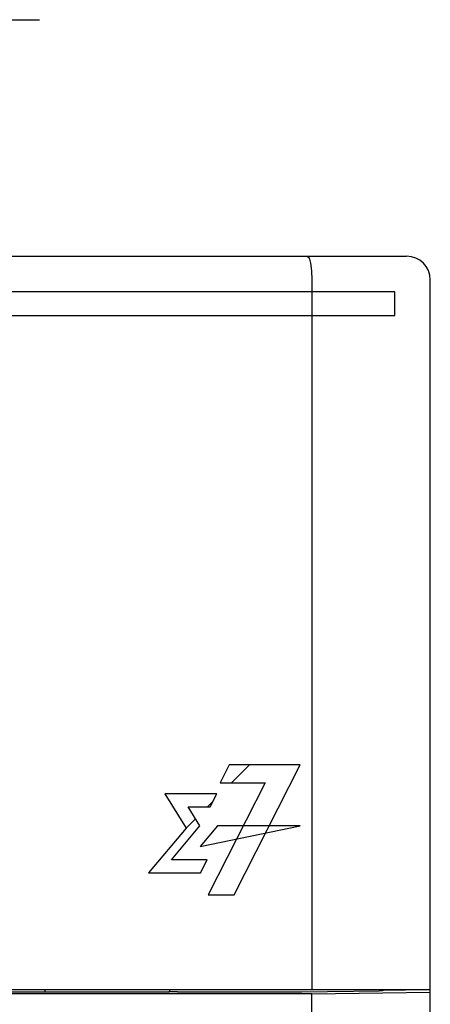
# Model space of a CAD drawing. Extents: x 82 to 1223, y 50 to 823.
# Tile 11 of 35: x 244 to 261, y 694 to 736. Entities that reach past the tile are written whole.
import ezdxf

# ---------------------------------------------------------------- set-up
doc = ezdxf.new("R2010")
doc.units = 0
doc.header["$LTSCALE"] = 69.3
doc.linetypes.add('CENTER', pattern=[0.6, 0.375, -0.075, 0.075, -0.075])
for name, color, linetype in [('ALL_AXIS', 7, 'CONTINUOUS'), ('ALL_CURVE', 7, 'CONTINUOUS'), ('ALL_FEATURES', 7, 'CONTINUOUS')]:
    doc.layers.add(name, color=color, linetype=linetype)

msp = doc.modelspace()

# ---------------------------------------------------------------- linework, layer by layer
at = {"layer": 'ALL_AXIS', "color": 7, "linetype": 'CENTER'}
msp.add_line((236.25, 735.75), (244.75, 735.75), dxfattribs=at)
at = {"layer": 'ALL_CURVE', "color": 4, "linetype": 'CONTINUOUS'}
for p, q in [((259.75, 724.25), (222.75, 724.25)), ((259.75, 723.25), (259.75, 724.25)), ((240.75, 723.25), (259.75, 723.25)), ((252.764, 704.25), (252.383, 703.49)), ((255.75, 704.25), (252.764, 704.25)), ((252.973, 698.75), (255.75, 704.25)), ((254.273, 703.49), (251.876, 698.75)), ((252.383, 703.49), (254.273, 703.49)), ((252.234, 703.022), (250.042, 703.022)), ((250.042, 703.022), (250.938, 701.569)), ((251.957, 702.475), (252.234, 703.022)), ((251.026, 702.475), (251.957, 702.475)), ((251.525, 701.666), (251.026, 702.475)), ((250.938, 701.569), (249.349, 699.685)), ((250.319, 700.233), (251.525, 701.666)), ((252.26, 701.666), (251.537, 700.797)), ((251.537, 700.797), (255.75, 701.666)), ((255.75, 701.666), (252.26, 701.666)), ((251.833, 700.233), (250.319, 700.233)), ((251.555, 699.685), (251.833, 700.233)), ((249.349, 699.685), (251.555, 699.685)), ((251.876, 698.75), (252.973, 698.75))]:
    msp.add_line(p, q, dxfattribs=at)
at = {"layer": 'ALL_CURVE', "color": 2, "linetype": 'CONTINUOUS'}
for p, q in [((252.859, 703.49), (253.619, 704.25)), ((251.845, 702.475), (252.072, 702.703)), ((250.938, 701.569), (251.338, 701.969))]:
    msp.add_line(p, q, dxfattribs=at)
at = {"layer": 'ALL_FEATURES', "color": 7, "linetype": 'CONTINUOUS'}
for p, q in [((162.25, 725.75), (260.25, 725.75)), ((256.25, 724.75), (256.25, 694.75)), ((261.25, 694.75), (261.25, 724.75)), ((256.25, 694.568), (220.645, 694.568)), ((221.25, 694.75), (261.25, 694.75)), ((250.227, 694.638), (223.285, 694.638)), ((244.976, 694.75), (244.974, 694.638)), ((250.227, 694.638), (250.25, 694.684)), ((250.25, 694.684), (250.25, 694.75)), ((250.275, 694.659), (250.25, 694.684)), ((250.575, 694.649), (255.787, 694.649)), ((256.25, 694.568), (261.25, 694.638)), ((256.25, 693.283), (256.25, 694.568)), ((259.283, 694.714), (259.285, 694.735)), ((259.285, 694.735), (260.208, 694.729)), ((260.208, 694.729), (260.208, 694.75)), ((260.208, 694.729), (260.21, 694.75)), ((261.25, 546.75), (261.25, 694.748))]:
    msp.add_line(p, q, dxfattribs=at)
for points in [[(256.057, 725.75), (256.13, 725.675), (256.193, 725.461), (256.235, 725.136), (256.25, 724.75)], [(250.575, 694.649), (250.484, 694.649), (250.402, 694.651), (250.336, 694.653), (250.292, 694.656), (250.275, 694.659)], [(255.787, 694.649), (255.825, 694.649), (259.094, 694.695)], [(259.225, 694.698), (259.167, 694.696), (259.094, 694.695)], [(259.283, 694.714), (259.267, 694.703), (259.225, 694.698)]]:
    msp.add_lwpolyline(points, dxfattribs=at)
msp.add_arc((260.25, 724.75), 1, 0, 90, dxfattribs=at)

doc.saveas('drawing.dxf')
